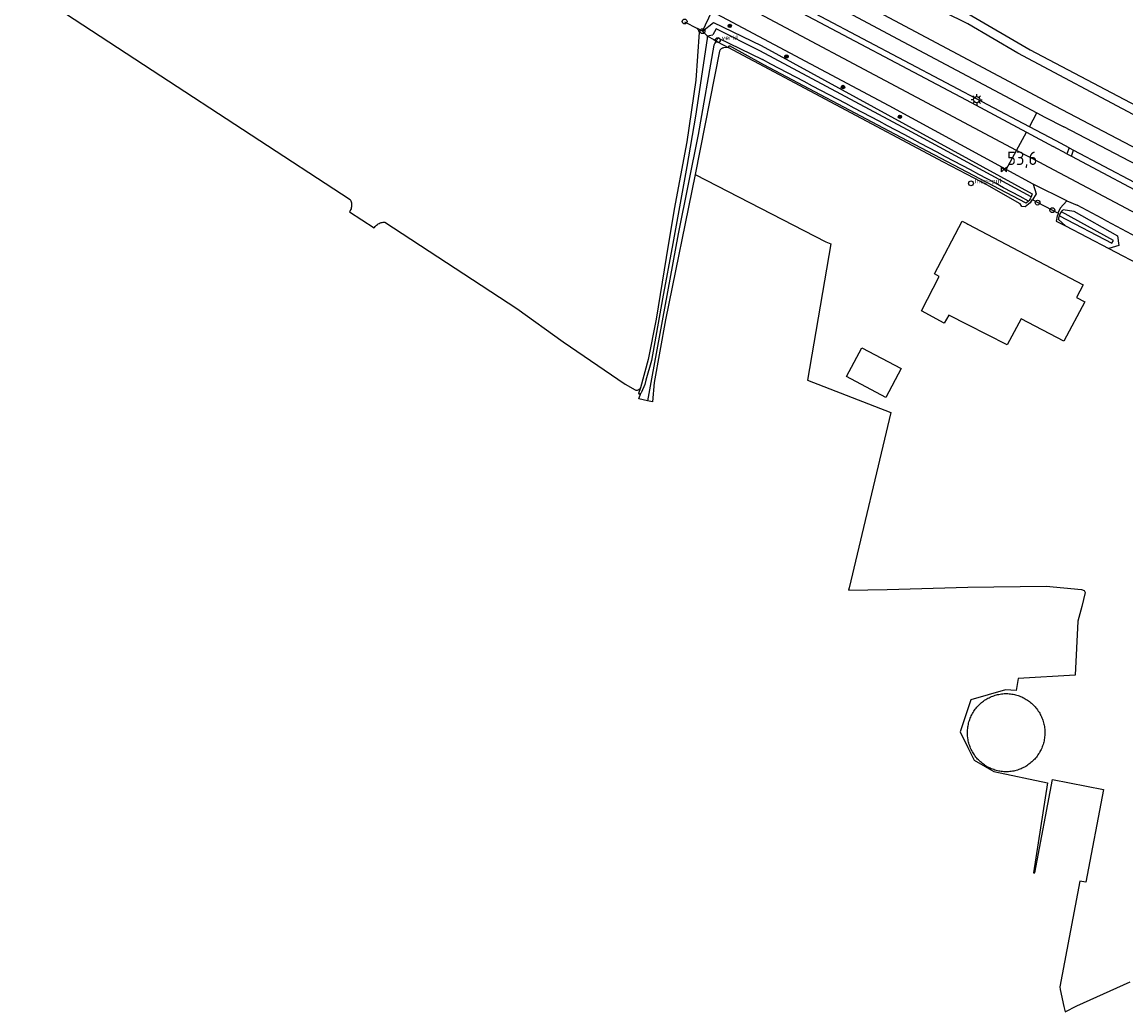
# Model space of a CAD drawing. Header units: metres. Extents: x 155581 to 157790, y 453982 to 460043.
# Tile 36 of 79: x 156824 to 157029, y 456642 to 456827. Entities that reach past the tile are written whole.
import ezdxf

# ---------------------------------------------------------------- set-up
doc = ezdxf.new("R2010")
doc.units = ezdxf.units.M
doc.header["$LTSCALE"] = 4
doc.layers.get('0').update_dxf_attribs({"linetype": 'CONTINUOUS'})
for name, color, linetype in [('G_BTD', 3, 'CONTINUOUS'), ('G_OTD', 32, 'CONTINUOUS'), ('G_OWG', 6, 'CONTINUOUS'), ('G_OWT', 6, 'CONTINUOUS'), ('G_WGD', 7, 'CONTINUOUS'), ('G_WTD', 5, 'CONTINUOUS'), ('LSHD', 3, 'CONTINUOUS'), ('PPALHM', 10, 'CONTINUOUS'), ('PVGO', 102, 'CONTINUOUS')]:
    doc.layers.add(name, color=color, linetype=linetype)
for name, color, linetype, true_color in [('PBRD', 7, 'CONTINUOUS', 0xbd2877), ('PPAL', 7, 'CONTINUOUS', 0xbd2877), ('PPUT', 7, 'CONTINUOUS', 0xbd2877)]:
    doc.layers.add(name, color=color, linetype=linetype, true_color=true_color)
doc.styles.add('ISO', font='ISO')

# ---------------------------------------------------------------- blocks, each defined once
blk = doc.blocks.new('verkeersteller')
at = {"color": 0}
blk.add_circle((0, 0), 0.45, dxfattribs=at)
blk = doc.blocks.new('verklikker')
at = {"color": 0}
blk.add_circle((0, 0), 0.45, dxfattribs=at)
at = {"color": 0, "style": 'ISO'}
blk.add_attdef('VERKLIKKER', (0.7, 0), '', height=0.9, dxfattribs=at)
blk = doc.blocks.new('boom')
at = {"color": 0}
for radius in [0.315, 0.225, 0.135]:
    blk.add_circle((0, 0), radius, dxfattribs=at)
blk = doc.blocks.new('lichtmast')
at = {"color": 0}
for p, q in [((-0.6, 0), (-1, 0)), ((-0.71, 0.71), (-0.42, 0.42)), ((0, 0.6), (0, 1)), ((0.42, 0.42), (0.71, 0.71)), ((0.6, 0), (1, 0)), ((-0.42, -0.42), (-0.71, -0.71)), ((0, -0.6), (0, -1)), ((0.42, -0.42), (0.71, -0.71))]:
    blk.add_line(p, q, dxfattribs=at)
blk.add_circle((0, 0), 0.6, dxfattribs=at)
blk = doc.blocks.new('klok')
at = {"color": 0}
blk.add_circle((0, 0), 0.45, dxfattribs=at)
at = {"style": 'ISO'}
blk.add_attdef('KLOK', (0.7, 0), '', height=0.9, dxfattribs=at)
blk = doc.blocks.new('kilometerpaal')
at = {"color": 0}
for p, q in [((-0.44, 0.44), (0.44, -0.44)), ((-0.44, -0.44), (-0.44, 0.44)), ((0.44, 0.44), (-0.44, -0.44)), ((0.44, -0.44), (0.44, 0.44))]:
    blk.add_line(p, q, dxfattribs=at)
at = {"color": 0, "style": 'ISO'}
blk.add_attdef('KILOMETERPAAL', (0.59, 0.87), '', height=2.5, dxfattribs=at)

msp = doc.modelspace()

# ---------------------------------------------------------------- linework, layer by layer
at = {"layer": 'G_BTD', "linetype": 'Continuous', "transparency": 33554687}
msp.add_lwpolyline([(156823.597, 456833.52), (156847.832, 456817.57), (156884.774, 456793.452), (156884.832, 456793.346), (156884.907, 456793.175), (156884.967, 456792.999), (156885.012, 456792.817), (156885.041, 456792.633), (156885.054, 456792.447), (156885.051, 456792.261), (156885.032, 456792.075), (156884.998, 456791.892), (156884.948, 456791.712), (156884.882, 456791.538), (156884.802, 456791.369), (156884.708, 456791.209), (156884.656, 456791.135), (156889.282, 456788.139), (156889.351, 456788.25), (156889.466, 456788.402), (156889.592, 456788.543), (156889.731, 456788.674), (156889.88, 456788.793), (156890.038, 456788.898), (156890.204, 456788.99), (156890.378, 456789.068), (156890.557, 456789.131), (156890.742, 456789.178), (156890.929, 456789.21), (156891.119, 456789.226), (156891.246, 456789.226), (156915.9, 456773.13), (156924.509, 456766.896), (156936.111, 456759.015), (156937.939, 456757.906), (156938.053, 456757.878), (156938.17, 456757.866), (156938.287, 456757.869), (156938.403, 456757.889), (156938.515, 456757.924), (156938.621, 456757.974), (156938.719, 456758.038), (156938.808, 456758.114), (156938.885, 456758.202), (156938.95, 456758.3), (156938.957, 456758.313)], dxfattribs=at)
at = {"layer": 'G_OTD', "linetype": 'Continuous', "transparency": 33554687}
for points in [[(156949.146, 456798.092), (156973.488, 456785.524), (156974.466, 456785.185), (156970.069, 456759.731), (156985.632, 456753.678), (156977.839, 456720.984), (156977.739, 456720.564), (156984.932, 456720.674), (157000, 456721.116), (157014.601, 456721.309), (157021.178, 456720.654), (157021.719, 456720.503), (157021.886, 456720.142), (157021.578, 456718.795), (157021.28, 456717.492), (157020.521, 456714.775), (157020.03, 456704.663), (157009.363, 456704.077), (157009.011, 456701.85), (157007.018, 456701.967), (157000.571, 456700.092), (157000, 456698.379), (156998.578, 456694.113), (157000, 456691.205), (157001.157, 456688.838), (157004.828, 456686.724), (157014.882, 456684.607), (157012.236, 456667.806), (157012.488, 456667.772), (157015.813, 456685.227), (157025.286, 456683.374), (157021.976, 456666.047), (157020.897, 456666.241), (157017.131, 456646.507), (157017.232, 456646.042), (157017.915, 456642.885), (157018.179, 456641.843), (157020.326, 456642.961), (157030.27, 456647.455)], [(156993.763, 456779.572), (156998.959, 456789.416), (156999.837, 456788.954), (157000, 456788.868), (157021.533, 456777.529), (157020.293, 456775.174), (157021.805, 456774.378), (157017.914, 456766.987), (157009.949, 456771.18), (157007.306, 456766.337), (157000, 456770.072), (156996.447, 456771.888), (156995.604, 456770.356), (156991.364, 456772.655), (156994.627, 456779.106), (156993.763, 456779.572)], [(156987.556, 456761.92), (156984.714, 456756.527), (156977.376, 456760.393), (156980.218, 456765.787), (156987.556, 456761.92)], [(156999.933, 456694.256), (156999.948, 456694.497), (156999.97, 456694.738), (157000, 456694.978), (157000.007, 456695.024), (157000.046, 456695.262), (157000.094, 456695.499), (157000.149, 456695.734), (157000.212, 456695.968), (157000.283, 456696.199), (157000.361, 456696.428), (157000.447, 456696.654), (157000.54, 456696.877), (157000.641, 456697.097), (157000.748, 456697.313), (157000.863, 456697.526), (157000.985, 456697.735), (157001.114, 456697.939), (157001.249, 456698.14), (157001.391, 456698.335), (157001.54, 456698.526), (157001.694, 456698.712), (157001.855, 456698.893), (157002.021, 456699.068), (157002.194, 456699.238), (157002.372, 456699.401), (157002.555, 456699.559), (157002.743, 456699.711), (157002.936, 456699.856), (157003.134, 456699.995), (157003.336, 456700.128), (157003.543, 456700.253), (157003.753, 456700.372), (157003.968, 456700.484), (157004.186, 456700.588), (157004.407, 456700.685), (157004.632, 456700.775), (157004.859, 456700.857), (157005.089, 456700.932), (157005.321, 456700.999), (157005.556, 456701.059), (157005.792, 456701.11), (157006.03, 456701.154), (157006.269, 456701.19), (157006.509, 456701.218), (157006.75, 456701.238), (157006.991, 456701.25), (157007.233, 456701.254), (157007.475, 456701.244), (157007.716, 456701.226), (157007.956, 456701.201), (157008.196, 456701.167), (157008.434, 456701.125), (157008.67, 456701.076), (157008.905, 456701.018), (157009.138, 456700.953), (157009.369, 456700.881), (157009.597, 456700.8), (157009.822, 456700.712), (157010.044, 456700.617), (157010.263, 456700.515), (157010.479, 456700.405), (157010.69, 456700.288), (157010.898, 456700.165), (157011.102, 456700.034), (157011.301, 456699.897), (157011.495, 456699.753), (157011.685, 456699.603), (157011.87, 456699.447), (157012.049, 456699.285), (157012.223, 456699.117), (157012.391, 456698.943), (157012.553, 456698.764), (157012.709, 456698.579), (157012.859, 456698.389), (157013.003, 456698.195), (157013.14, 456697.996), (157013.271, 456697.793), (157013.395, 456697.585), (157013.512, 456697.373), (157013.621, 456697.158), (157013.724, 456696.939), (157013.819, 456696.717), (157013.907, 456696.491), (157013.988, 456696.263), (157014.06, 456696.033), (157014.126, 456695.8), (157014.183, 456695.565), (157014.233, 456695.328), (157014.274, 456695.09), (157014.308, 456694.851), (157014.334, 456694.61), (157014.352, 456694.369), (157014.362, 456694.128), (157014.364, 456693.886), (157014.358, 456693.644), (157014.344, 456693.403), (157014.322, 456693.162), (157014.292, 456692.922), (157014.254, 456692.683), (157014.208, 456692.446), (157014.154, 456692.21), (157014.093, 456691.976), (157014.024, 456691.745), (157013.947, 456691.515), (157013.863, 456691.289), (157013.771, 456691.065), (157013.672, 456690.844), (157013.566, 456690.627), (157013.453, 456690.414), (157013.332, 456690.204), (157013.205, 456689.998), (157013.071, 456689.797), (157012.93, 456689.6), (157012.783, 456689.409), (157012.63, 456689.222), (157012.47, 456689.04), (157012.305, 456688.863), (157012.134, 456688.692), (157011.957, 456688.527), (157011.775, 456688.368), (157011.588, 456688.215), (157011.396, 456688.068), (157011.199, 456687.928), (157010.998, 456687.794), (157010.792, 456687.667), (157010.582, 456687.547), (157010.369, 456687.434), (157010.151, 456687.328), (157009.931, 456687.229), (157009.707, 456687.138), (157009.48, 456687.054), (157009.251, 456686.977), (157009.019, 456686.908), (157008.785, 456686.847), (157008.549, 456686.794), (157008.312, 456686.749), (157008.073, 456686.711), (157007.833, 456686.681), (157007.592, 456686.659), (157007.351, 456686.646), (157007.233, 456686.642), (157007.187, 456686.642), (157006.945, 456686.648), (157006.704, 456686.661), (157006.463, 456686.683), (157006.223, 456686.712), (157005.984, 456686.75), (157005.747, 456686.795), (157005.511, 456686.848), (157005.277, 456686.909), (157005.045, 456686.977), (157004.816, 456687.054), (157004.589, 456687.137), (157004.365, 456687.229), (157004.144, 456687.327), (157003.927, 456687.433), (157003.713, 456687.546), (157003.503, 456687.666), (157003.297, 456687.793), (157003.096, 456687.927), (157002.899, 456688.067), (157002.707, 456688.213), (157002.519, 456688.366), (157002.337, 456688.525), (157002.161, 456688.69), (157001.989, 456688.861), (157001.824, 456689.037), (157001.664, 456689.219), (157001.511, 456689.406), (157001.364, 456689.598), (157001.223, 456689.794), (157001.089, 456689.995), (157000.961, 456690.201), (157000.841, 456690.41), (157000.727, 456690.624), (157000.621, 456690.841), (157000.522, 456691.061), (157000.43, 456691.285), (157000.345, 456691.512), (157000.269, 456691.741), (157000.199, 456691.972), (157000.138, 456692.206), (157000.084, 456692.442), (157000.038, 456692.679), (157000, 456692.918), (156999.982, 456693.05), (156999.957, 456693.29), (156999.939, 456693.531), (156999.929, 456693.773), (156999.927, 456694.015), (156999.933, 456694.256)]]:
    msp.add_lwpolyline(points, dxfattribs=at)
at = {"layer": 'G_OWG', "linetype": 'Continuous', "transparency": 33554687}
for points in [[(156950.517, 456824.867), (156952.224, 456828.548)], [(156947.15, 456826.618), (156949.567, 456825.361)], [(157012.079, 456793.363), (157011.964, 456793.424), (157011.591, 456792.848), (157010.708, 456792.072), (157010.09, 456792.132), (157009.732, 456792.616), (157003.543, 456796.17), (157001.201, 456797.409), (156995.476, 456800.438), (156955.312, 456821.796)], [(157018.882, 456803.113), (157018.45, 456801.972)], [(157019.309, 456801.542), (157019.711, 456802.654)], [(157012.178, 456796.341), (157012.734, 456794.511), (157012.079, 456793.363)], [(157016.752, 456790.913), (157015.75, 456791.455), (157013.004, 456792.868), (157012.079, 456793.363)], [(157018.446, 456793.23), (157017.198, 456791.83), (157016.752, 456790.913)], [(157016.752, 456790.913), (157016.895, 456790.836), (157016.629, 456790.387), (157016.494, 456789.409), (157018.188, 456788.525)], [(157026.275, 456784.299), (157039.629, 456777.336), (157039.872, 456777.374), (157041.198, 456776.573)]]:
    msp.add_lwpolyline(points, dxfattribs=at)
at = {"layer": 'G_OWT', "linetype": 'Continuous', "transparency": 33554687}
for points in [[(156865.023, 456913.801), (156867.421, 456911.688), (156870.904, 456908.082), (156882.434, 456897.196), (156897.183, 456882.83), (156902.35, 456877.913), (156913.086, 456871.131), (156918.897, 456868.185), (156925.16, 456866.477), (156932.356, 456864.106), (156940.929, 456860.576), (156958.03, 456851.128), (156982.445, 456837.508), (157000, 456828.141), (157011.64, 456821.387), (157037.369, 456807.837), (157048.032, 456802.598), (157053.161, 456799.546)], [(156949.567, 456825.361), (156949.604, 456825.306), (156949.696, 456825.144), (156949.774, 456824.974), (156949.836, 456824.798), (156949.872, 456824.671), (156949.261, 456815.709), (156947.601, 456804.216), (156945.252, 456791.659), (156943.749, 456782.65), (156941.881, 456771.108), (156940.379, 456763.576), (156938.957, 456758.313)], [(156950.517, 456824.867), (156949.567, 456825.361)], [(156950.517, 456824.867), (156952.534, 456826.507), (156961.476, 456822.192), (157011.989, 456794.54), (157011.825, 456793.943)], [(156950.517, 456824.867), (156951.384, 456823.997)], [(156953.739, 456822.652), (156953.084, 456823.018)], [(156955.312, 456821.796), (156954.435, 456821.732), (156954.314, 456821.707), (156954.197, 456821.666), (156954.087, 456821.611), (156953.984, 456821.542), (156953.892, 456821.46), (156953.81, 456821.367), (156953.742, 456821.264), (156953.687, 456821.153), (156949.146, 456798.092)], [(156953.739, 456822.652), (156954.46, 456822.249), (156955.312, 456821.796)], [(156955.312, 456821.796), (156955.516, 456822.132)], [(157011.316, 456793.155), (157010.9, 456792.756), (156986.394, 456805.651), (156961.917, 456818.602), (156955.516, 456822.132)], [(156949.146, 456798.092), (156943.59, 456770.972), (156941.473, 456759.33), (156941.199, 456755.723), (156940.276, 456755.903)], [(157017.791, 456791.571), (157019.736, 456791.271), (157027.88, 456786.641), (157028.174, 456784.885), (157026.275, 456784.299)], [(157018.188, 456788.525), (157016.927, 456789.702)], [(157018.188, 456788.525), (157026.275, 456784.299)], [(156938.957, 456758.313), (156938.544, 456757.219), (156938.615, 456757.201), (156938.703, 456757.196), (156938.791, 456757.206), (156938.875, 456757.232), (156938.954, 456757.273), (156938.989, 456757.3)]]:
    msp.add_lwpolyline(points, dxfattribs=at)
for points in [[(157016.927, 456789.702, -0.0605893), (157017.079, 456790.424)], [(157017.448, 456791.157, -0.0462004), (157017.791, 456791.571)]]:
    msp.add_lwpolyline(points, format="xyb", dxfattribs=at)
at = {"layer": 'G_WGD', "linetype": 'Continuous', "transparency": 33554687}
for points in [[(156920.038, 456858.905), (156935.077, 456850.867), (156961.526, 456836.887), (156974.744, 456829.884), (156987.958, 456822.873), (157012.882, 456809.618)], [(157011.483, 456807.029), (156933.787, 456848.153), (156918.614, 456856.241)], [(156918.123, 456855.321), (156941.978, 456842.678), (156965.806, 456829.985), (156999.666, 456812.056), (157010.931, 456806.009)], [(157009.1, 456802.621), (156939.619, 456839.6), (156916.258, 456851.833)], [(157007.173, 456799.056), (156985.34, 456810.902), (156952.224, 456828.548)], [(157011.483, 456807.029), (157012.882, 456809.618)], [(157012.882, 456809.618), (157014.372, 456808.825), (157017.896, 456806.992)], [(157016.492, 456804.378), (157011.483, 456807.029)], [(157046.909, 456791.566), (157037.071, 456797.015), (157017.896, 456806.992)], [(157009.1, 456802.621), (157010.931, 456806.009)], [(157010.931, 456806.009), (157015.928, 456803.326)], [(157018.882, 456803.113), (157016.492, 456804.378)], [(157007.173, 456799.056), (157009.1, 456802.621)], [(157014.116, 456799.952), (157013.52, 456800.268), (157009.1, 456802.621)], [(157018.45, 456801.972), (157015.928, 456803.326)], [(157018.882, 456803.113), (157019.711, 456802.654)], [(157019.711, 456802.654), (157036.666, 456793.672)], [(157018.45, 456801.972), (157019.309, 456801.542)], [(157019.309, 456801.542), (157035.919, 456792.684)], [(157012.178, 456796.341), (157007.173, 456799.056)], [(157090.973, 456753.184), (157084.128, 456758.81), (157075.688, 456764.858), (157062.995, 456773.509), (157049.581, 456781.082), (157039.801, 456786.353), (157014.116, 456799.952)], [(157018.446, 456793.23), (157012.178, 456796.341)], [(157018.446, 456793.23), (157020.386, 456792.371)]]:
    msp.add_lwpolyline(points, dxfattribs=at)
msp.add_lwpolyline([(157035.187, 456784.391, 0.0035405), (157020.386, 456792.371)], format="xyb", dxfattribs=at)
at = {"layer": 'G_WTD', "linetype": 'Continuous', "transparency": 33554687}
for points in [[(156886.405, 456880.038), (156887.38, 456879.483), (156889.138, 456878.596), (156894.323, 456875.911), (156903.186, 456871.12), (156916.367, 456863.851), (156932.294, 456855.421), (156953.55, 456844.174), (156981.423, 456829.457), (157000, 456819.568), (157016.25, 456810.92), (157048.463, 456793.983), (157050.693, 456792.76), (157050.722, 456792.744)], [(157053.309, 456798.055), (157044.508, 456802.693), (157037.885, 456805.997), (157031.777, 456808.802), (157009.338, 456820.763), (157000, 456826.228), (156986.486, 456832.927)], [(157011.825, 456793.943), (156988.767, 456806.466), (156961.206, 456821.165), (156953.077, 456825.321), (156952.41, 456824.182)], [(156951.384, 456823.997), (156951.383, 456823.497), (156949.208, 456808.999), (156947.602, 456799.601), (156944.962, 456785.212), (156943.041, 456774.939), (156941, 456763.424), (156939.933, 456759.736), (156939.735, 456758.924), (156939.13, 456757.472), (156939.129, 456757.469), (156939.083, 456757.394), (156939.024, 456757.328), (156938.989, 456757.3)], [(156953.084, 456823.018), (156952.906, 456822.794), (156952.815, 456822.654), (156952.739, 456822.507), (156952.677, 456822.352), (156952.638, 456822.222), (156949.695, 456805.591), (156945.955, 456787.015), (156941.001, 456760.013), (156940.276, 456755.903)], [(156951.384, 456823.997), (156952.41, 456824.182)], [(156951.384, 456823.997), (156951.451, 456823.93)], [(156951.451, 456823.93), (156952.603, 456823.287)], [(156952.603, 456823.287), (156953.084, 456823.018)], [(156953.372, 456823.63), (156953.084, 456823.018)], [(156953.372, 456823.63), (156961.718, 456819.547)], [(157011.825, 456793.943), (157011.627, 456793.605), (157011.428, 456793.263), (157011.316, 456793.155)], [(157017.079, 456790.424), (157026.879, 456785.311), (157027.188, 456785.824), (157017.448, 456791.157)], [(156940.276, 456755.903), (156938.61, 456756.269), (156938.989, 456757.3)]]:
    msp.add_lwpolyline(points, dxfattribs=at)
for points in [[(157011.316, 456793.155, 0.0018951), (156961.718, 456819.547)], [(157017.079, 456790.424, -0.0692078), (157017.448, 456791.157)]]:
    msp.add_lwpolyline(points, format="xyb", dxfattribs=at)
at = {"layer": 'LSHD', "linetype": 'Continuous', "lineweight": -3, "transparency": 33554687}
msp.add_lwpolyline([(156886.405, 456880.038), (156887.38, 456879.483), (156889.138, 456878.596), (156894.323, 456875.912), (156903.186, 456871.12), (156916.367, 456863.851), (156932.294, 456855.421), (156953.55, 456844.174), (156981.423, 456829.457), (157000, 456819.568), (157016.25, 456810.92), (157048.463, 456793.983), (157050.693, 456792.76), (157050.722, 456792.744)], dxfattribs=at)

# ---------------------------------------------------------------- block references
at = {"layer": 'PBRD', "transparency": 33554687}
msp.add_blockref('verklikker', (156953.359, 456823.206), dxfattribs=at).add_auto_attribs({'VERKLIKKER': 'verkl '})
at = {"layer": 'PPAL', "transparency": 33554687}
for name, p in [('verkeersteller', (156947.171, 456826.659)), ('verkeersteller', (156950.517, 456824.867)), ('lichtmast', (157001.647, 456812.08)), ('verkeersteller', (157013.004, 456792.868)), ('verkeersteller', (157015.75, 456791.455))]:
    msp.add_blockref(name, p, dxfattribs=at)
at = {"layer": 'PPALHM', "transparency": 33554687}
msp.add_blockref('kilometerpaal', (157006.74, 456799.026), dxfattribs=at).add_auto_attribs({'KILOMETERPAAL': '53,6'})
at = {"layer": 'PPUT', "transparency": 33554687}
msp.add_blockref('klok', (157000.578, 456796.469), dxfattribs=at).add_auto_attribs({'KLOK': 'Insp-put'})
at = {"layer": 'PVGO', "transparency": 33554687}
for p in [(156955.586, 456825.842), (156966.169, 456820.137), (156976.716, 456814.443), (156987.327, 456808.891)]:
    msp.add_blockref('boom', p, dxfattribs=at)

doc.saveas('drawing.dxf')
